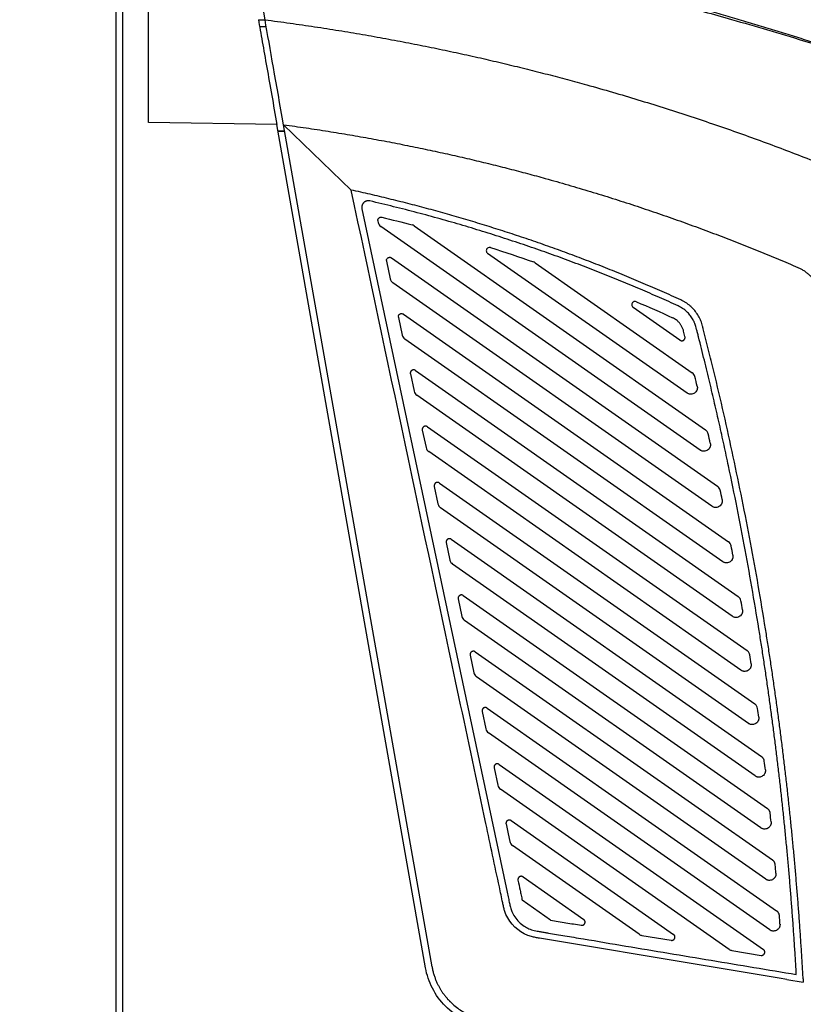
# Model space of a CAD drawing. Header units: millimetres. Extents: x -945 to 1227, y -951 to 1232.
# Tile 82 of 171: x -219 to -100, y 249 to 399. Entities that reach past the tile are written whole.
import ezdxf

# ---------------------------------------------------------------- set-up
doc = ezdxf.new("R2010")
doc.units = ezdxf.units.MM
doc.styles.add('SLDTEXTSTYLE0', font='TXT', dxfattribs={"width": 0.75})
doc.dimstyles.new('SLDDIMSTYLE1', dxfattribs={"dimtxt": 3.5, "dimasz": 3.302, "dimexe": 0, "dimexo": 0.0625, "dimgap": 0.875, "dimtad": 1, "dimdec": 0, "dimrnd": 1e-09, "dimzin": 12, "dimdsep": 46, "dimtxsty": 'SLDTEXTSTYLE0', "dimsah": 1, "dimcen": 0.09, "dimadec": 0, "dimazin": 3, "dimtfac": 1, "dimtdec": 0, "dimtofl": 0, "dimtmove": 0, "dimatfit": 3, "dimfxl": 1, "dimfrac": 2, "dimtolj": 1, "dimtzin": 12, "dimarcsym": 0})

# ---------------------------------------------------------------- blocks, each defined once
blk = doc.blocks.new('_D_1')
at = {"color": 8, "linetype": 'Continuous', "lineweight": 0}
for p, q in [((-347.75, 448.79), (-347.75, 494.79)), ((-28.71, 150.06), (-28.71, 494.79)), ((-347.75, 493.79), (-28.71, 493.79))]:
    blk.add_line(p, q, dxfattribs=at)
at = {"color": 8, "linetype": 'Continuous', "lineweight": 18}
for points in [[(-347.75, 493.79), (-344.45, 493.28), (-344.45, 494.3)], [(-28.71, 493.79), (-32.01, 494.3), (-32.01, 493.28)]]:
    blk.add_solid(points, dxfattribs=at)
at = {"color": 8, "linetype": 'Continuous', "lineweight": 18, "insert": (-179.78, 498.3), "char_height": 3.5, "attachment_point": 1, "style": 'SLDTEXTSTYLE0'}
blk.add_mtext('319', dxfattribs=at)

msp = doc.modelspace()

# ---------------------------------------------------------------- linework, layer by layer
at = {"color": 7, "linetype": 'Continuous', "lineweight": 25}
for p, q in [((-204.747, 415.789), (-204.747, -133.211)), ((-203.747, 414.272), (-203.747, -134.193)), ((-199.747, 383.789), (-199.747, 414.202)), ((-182.772, 398.479), (-181.756, 398.479)), ((-180.121, 383.447), (-199.747, 383.789)), ((-157.382, 254.489), (-180.121, 383.447)), ((-156.398, 254.663), (-179.103, 383.429)), ((-168.747, 373.44), (-179.103, 383.429)), ((-179.945, 382.447), (-178.929, 382.447)), ((-178.929, 382.447), (-179.945, 382.447)), ((-167.12, 370.596), (-144.898, 266.05)), ((-164.671, 368.694), (-164.627, 368.484)), ((-115.386, 333.678), (-164.222, 367.873)), ((-159.136, 367.974), (-114.559, 336.761)), ((-162.59, 363.068), (-112.715, 328.145)), ((-117.385, 342.402), (-147.885, 363.758)), ((-163.366, 362.554), (-162.797, 359.879)), ((-140.607, 362.324), (-116.59, 345.508)), ((-113.573, 325.083), (-162.393, 359.267)), ((-118.476, 350.49), (-125.627, 355.498)), ((-161.537, 353.949), (-160.968, 351.273)), ((-160.761, 354.463), (-111.049, 319.654)), ((-111.935, 316.612), (-160.564, 350.662)), ((-159.708, 345.344), (-159.139, 342.668)), ((-158.932, 345.857), (-109.552, 311.281)), ((-110.465, 308.258), (-158.735, 342.057)), ((-157.879, 336.738), (-157.31, 334.062)), ((-157.103, 337.252), (-108.214, 303.019)), ((-109.153, 300.015), (-156.905, 333.451)), ((-155.274, 328.646), (-107.029, 294.865)), ((-156.05, 328.133), (-155.481, 325.457)), ((-107.993, 291.878), (-155.076, 324.846)), ((-154.22, 319.527), (-153.652, 316.851)), ((-153.445, 320.041), (-105.99, 286.813)), ((-106.978, 283.842), (-153.247, 316.24)), ((-152.391, 310.922), (-151.822, 308.246)), ((-151.615, 311.435), (-105.091, 278.859)), ((-106.101, 275.904), (-151.418, 307.635)), ((-149.786, 302.83), (-104.326, 270.998)), ((-150.562, 302.316), (-149.993, 299.641)), ((-105.358, 268.059), (-149.589, 299.029)), ((-148.733, 293.711), (-148.164, 291.035)), ((-147.957, 294.225), (-103.689, 263.228)), ((-104.743, 260.303), (-147.76, 290.424)), ((-146.904, 285.106), (-146.335, 282.43)), ((-146.128, 285.619), (-105.704, 257.314)), ((-110.953, 257.327), (-145.931, 281.819)), ((-144.299, 277.014), (-119.45, 259.615)), ((-124.699, 259.627), (-144.101, 273.213)), ((-142.47, 268.409), (-133.196, 261.915)), ((-138.259, 261.798), (-142.596, 264.834)), ((-124.29, 259.46), (-119.82, 258.712)), ((-110.544, 257.16), (-106.074, 256.412)), ((-102.103, 252.705), (-99.606, 252.287))]:
    msp.add_line(p, q, dxfattribs=at)
at = {"color": 7, "linetype": 'Continuous', "lineweight": 25, "flags": 128}
for points in [[(-182.951, 399.496), (-182.381, 399.486), (-181.933, 399.479)], [(-145.075, 276.5), (-144.756, 275.002), (-144.506, 273.824)]]:
    msp.add_lwpolyline(points, dxfattribs=at)
at = {"color": 7, "linetype": 'Continuous', "lineweight": 25}
for points in [[(-181.933, 399.479), (-183.029, 405.695), (-184.016, 411.294), (-184.747, 415.44)], [(-179.103, 383.429), (-180.191, 389.6), (-181.182, 395.223), (-181.933, 399.479)], [(-167.142, 370.804), (-167.142, 370.734), (-167.135, 370.664), (-167.12, 370.596)], [(-164.065, 369.284), (-162.525, 368.912), (-160.989, 368.524), (-159.456, 368.122)], [(-164.682, 368.798), (-164.682, 368.763), (-164.678, 368.728), (-164.671, 368.694)], [(-164.627, 368.484), (-164.575, 368.239), (-164.427, 368.016), (-164.222, 367.873)], [(-159.136, 367.974), (-159.233, 368.042), (-159.342, 368.092), (-159.456, 368.122)], [(-147.447, 364.645), (-145.238, 363.944), (-143.04, 363.212), (-140.851, 362.449)], [(-163.377, 362.658), (-163.377, 362.623), (-163.373, 362.589), (-163.366, 362.554)], [(-140.607, 362.324), (-140.682, 362.377), (-140.765, 362.419), (-140.851, 362.449)], [(-162.797, 359.879), (-162.745, 359.634), (-162.598, 359.411), (-162.393, 359.267)], [(-125.144, 356.367), (-123.285, 355.573), (-121.436, 354.757), (-119.597, 353.918)], [(-161.548, 354.053), (-161.548, 354.018), (-161.544, 353.983), (-161.537, 353.949)], [(-160.968, 351.273), (-160.916, 351.028), (-160.769, 350.805), (-160.564, 350.662)], [(-117.689, 350.9), (-117.689, 350.942), (-117.695, 350.984), (-117.705, 351.024)], [(-159.719, 345.448), (-159.719, 345.413), (-159.715, 345.378), (-159.708, 345.344)], [(-116.192, 344.923), (-116.248, 345.157), (-116.393, 345.369), (-116.59, 345.508)], [(-115.839, 343.453), (-115.956, 343.943), (-116.073, 344.433), (-116.192, 344.923)], [(-159.139, 342.668), (-159.087, 342.423), (-158.939, 342.2), (-158.735, 342.057)], [(-157.89, 336.842), (-157.89, 336.807), (-157.886, 336.772), (-157.879, 336.738)], [(-114.157, 336.159), (-114.21, 336.4), (-114.357, 336.619), (-114.559, 336.761)], [(-113.836, 334.712), (-113.942, 335.194), (-114.049, 335.677), (-114.157, 336.159)], [(-157.31, 334.062), (-157.258, 333.818), (-157.11, 333.595), (-156.905, 333.451)], [(-156.06, 328.237), (-156.06, 328.202), (-156.057, 328.167), (-156.05, 328.133)], [(-112.309, 327.527), (-112.36, 327.774), (-112.509, 328), (-112.715, 328.145)], [(-112.019, 326.1), (-112.115, 326.576), (-112.212, 327.052), (-112.309, 327.527)], [(-155.481, 325.457), (-155.429, 325.212), (-155.281, 324.989), (-155.076, 324.846)], [(-154.231, 319.631), (-154.231, 319.596), (-154.228, 319.561), (-154.22, 319.527)], [(-110.64, 319.019), (-110.688, 319.273), (-110.838, 319.506), (-111.049, 319.654)], [(-110.378, 317.613), (-110.465, 318.082), (-110.552, 318.55), (-110.64, 319.019)], [(-153.652, 316.851), (-153.6, 316.607), (-153.452, 316.384), (-153.247, 316.24)], [(-152.402, 311.026), (-152.402, 310.991), (-152.399, 310.956), (-152.391, 310.922)], [(-108.905, 309.242), (-108.983, 309.705), (-109.061, 310.167), (-109.139, 310.629)], [(-151.822, 308.246), (-151.77, 308.001), (-151.623, 307.778), (-151.418, 307.635)], [(-150.573, 302.42), (-150.573, 302.385), (-150.569, 302.351), (-150.562, 302.316)], [(-107.591, 300.983), (-107.66, 301.439), (-107.729, 301.896), (-107.799, 302.352)], [(-149.993, 299.641), (-149.941, 299.396), (-149.794, 299.173), (-149.589, 299.029)], [(-148.744, 293.815), (-148.744, 293.78), (-148.74, 293.745), (-148.733, 293.711)], [(-106.429, 292.83), (-106.489, 293.281), (-106.55, 293.731), (-106.612, 294.182)], [(-148.164, 291.035), (-148.112, 290.79), (-147.965, 290.567), (-147.76, 290.424)], [(-105.411, 284.779), (-105.464, 285.224), (-105.517, 285.669), (-105.571, 286.114)], [(-146.915, 285.21), (-146.915, 285.175), (-146.911, 285.14), (-146.904, 285.106)], [(-146.335, 282.43), (-146.283, 282.185), (-146.135, 281.962), (-145.931, 281.819)], [(-104.533, 276.825), (-104.578, 277.265), (-104.624, 277.704), (-104.67, 278.144)], [(-145.086, 276.604), (-145.086, 276.569), (-145.082, 276.534), (-145.075, 276.5)], [(-144.506, 273.824), (-144.454, 273.58), (-144.306, 273.357), (-144.101, 273.213)], [(-103.788, 268.964), (-103.826, 269.399), (-103.864, 269.834), (-103.903, 270.268)], [(-143.257, 267.999), (-143.257, 267.964), (-143.253, 267.929), (-143.246, 267.895)], [(-103.172, 261.194), (-103.202, 261.624), (-103.234, 262.053), (-103.266, 262.483)], [(-124.699, 259.627), (-124.577, 259.542), (-124.436, 259.484), (-124.29, 259.46)], [(-110.953, 257.327), (-110.831, 257.242), (-110.69, 257.184), (-110.544, 257.16)], [(-99.634, 252.799), (-99.625, 252.629), (-99.616, 252.458), (-99.606, 252.287)]]:
    msp.add_open_spline(points, degree=3, dxfattribs=at)
for points, knots in [([(-150.747, 409.418), (-149.973, 409.256), (-148.426, 408.932), (-146.108, 408.433), (-143.792, 407.926), (-141.478, 407.409), (-139.166, 406.883), (-136.856, 406.347), (-134.549, 405.801), (-132.244, 405.246), (-129.941, 404.682), (-127.41, 404.05), (-123.746, 403.118), (-118.055, 401.622), (-109.684, 399.308), (-101.277, 396.824), (-93.884, 394.516), (-88.536, 392.787), (-83.688, 391.169), (-79.335, 389.675), (-75.473, 388.319), (-73.065, 387.45), (-71.941, 387.045)], [0, 0, 0, 0, 0.0289227, 0.0578447, 0.0867659, 0.1156864, 0.1446064, 0.1735259, 0.2024451, 0.231364, 0.2602828, 0.2892014, 0.3268206, 0.3985899, 0.5045127, 0.6446001, 0.7193454, 0.7878876, 0.8502257, 0.9063582, 0.9562836, 1, 1, 1, 1]), ([(-71.941, 387.045), (-72.768, 387.348), (-74.426, 387.955), (-76.926, 388.855), (-79.445, 389.751), (-81.983, 390.642), (-84.54, 391.527), (-87.116, 392.407), (-89.71, 393.28), (-92.323, 394.147), (-94.954, 395.007), (-97.604, 395.86), (-100.272, 396.706), (-102.957, 397.543), (-105.661, 398.373), (-108.382, 399.194), (-111.121, 400.006), (-113.877, 400.809), (-116.651, 401.602), (-119.441, 402.387), (-121.309, 402.899), (-122.245, 403.156)], [0, 0, 0, 0, 0.0499763, 0.1002662, 0.1508663, 0.2017736, 0.2529848, 0.3044967, 0.3563059, 0.4084092, 0.4608032, 0.5134847, 0.5664503, 0.6196967, 0.6732205, 0.7270183, 0.7810868, 0.8354226, 0.8900223, 0.9448826, 1, 1, 1, 1]), ([(-182.951, 399.496), (-182.769, 398.463), (-182.569, 397.327), (-182.138, 394.882), (-181.907, 393.574), (-181.423, 390.831), (-181.17, 389.396), (-180.652, 386.458), (-180.387, 384.955), (-180.121, 383.447)], [0, 0, 0, 0, 0.25, 0.25, 0.5, 0.5, 0.75, 0.75, 1, 1, 1, 1]), ([(-181.933, 399.479), (-181.293, 399.395), (-180.018, 399.23), (-178.115, 398.969), (-176.228, 398.7), (-174.357, 398.423), (-172.501, 398.138), (-170.662, 397.846), (-168.838, 397.546), (-167.03, 397.239), (-165.238, 396.926), (-163.462, 396.605), (-161.702, 396.278), (-159.957, 395.945), (-158.229, 395.605), (-156.517, 395.26), (-154.82, 394.91), (-153.139, 394.554), (-151.475, 394.192), (-149.826, 393.826), (-148.193, 393.455), (-146.576, 393.08), (-144.975, 392.701), (-143.389, 392.317), (-141.82, 391.929), (-140.266, 391.538), (-138.729, 391.143), (-137.207, 390.745), (-135.701, 390.344), (-134.21, 389.94), (-131.905, 389.305), (-128.798, 388.421), (-124.904, 387.264), (-121.062, 386.074), (-117.27, 384.852), (-113.53, 383.6), (-109.84, 382.319), (-106.202, 381.009), (-102.615, 379.674), (-99.078, 378.313), (-95.593, 376.929), (-92.159, 375.522), (-88.775, 374.097), (-86.544, 373.122), (-85.434, 372.637)], [0, 0, 0, 0, 0.01925552, 0.03836691, 0.05733415, 0.07615725, 0.09483622, 0.11337104, 0.13176172, 0.15000827, 0.16811067, 0.18606893, 0.20388305, 0.22155304, 0.23907888, 0.25646058, 0.27369815, 0.29079157, 0.30774085, 0.324546, 0.341207, 0.35772387, 0.37409659, 0.39032518, 0.40640962, 0.42234993, 0.4381461, 0.45379812, 0.46930601, 0.48466976, 0.49988937, 0.54068566, 0.58109424, 0.6211151, 0.66074826, 0.69999371, 0.73885146, 0.7773215, 0.81540383, 0.85309846, 0.8904054, 0.92732463, 0.96385616, 1, 1, 1, 1]), ([(-179.103, 383.429), (-178.528, 383.351), (-177.382, 383.194), (-175.673, 382.948), (-173.977, 382.695), (-172.297, 382.434), (-170.632, 382.165), (-168.981, 381.89), (-167.345, 381.607), (-165.723, 381.318), (-164.117, 381.023), (-162.525, 380.721), (-160.948, 380.413), (-159.386, 380.1), (-157.839, 379.781), (-156.306, 379.456), (-154.788, 379.127), (-153.285, 378.793), (-151.797, 378.453), (-150.324, 378.11), (-148.866, 377.762), (-147.422, 377.41), (-145.993, 377.054), (-144.579, 376.695), (-143.179, 376.332), (-141.794, 375.966), (-140.424, 375.596), (-138.354, 375.028), (-135.595, 374.245), (-132.162, 373.227), (-128.776, 372.178), (-125.439, 371.102), (-122.148, 369.998), (-118.906, 368.869), (-115.71, 367.715), (-112.563, 366.538), (-109.463, 365.34), (-106.411, 364.12), (-103.405, 362.884), (-101.424, 362.037), (-100.439, 361.616)], [0, 0, 0, 0, 0.0212598, 0.0423557, 0.0632879, 0.0840563, 0.104661, 0.1251018, 0.1453789, 0.1654922, 0.1854417, 0.2052274, 0.2248493, 0.2443075, 0.2636019, 0.2827325, 0.3016993, 0.3205024, 0.3391416, 0.3576171, 0.3759288, 0.3940767, 0.4120608, 0.4298812, 0.4475378, 0.4650306, 0.4823596, 0.4995248, 0.5437003, 0.5874269, 0.6307045, 0.6735331, 0.7159128, 0.7578435, 0.7993253, 0.8403582, 0.880942, 0.921077, 0.960763, 1, 1, 1, 1]), ([(-102.103, 252.705), (-108.615, 253.795), (-118.384, 255.43), (-129.78, 257.337), (-135.478, 258.29), (-138.327, 258.767), (-139.752, 259.006), (-140.363, 259.108), (-140.77, 259.176), (-140.97, 259.22), (-142.734, 259.704), (-144.373, 261.012), (-145.175, 262.864), (-145.358, 263.446), (-145.409, 263.645), (-145.495, 264.048), (-145.71, 265.057), (-146.61, 269.296), (-148.841, 279.791), (-156.392, 315.313), (-163.256, 347.606), (-168.747, 373.44)], [0, 0, 0, 0, 0.125, 0.1875, 0.21875, 0.234375, 0.2421875, 0.2460937, 0.2460937, 0.25, 0.25, 0.28125, 0.2890625, 0.2890625, 0.2929687, 0.2929687, 0.296875, 0.3125, 0.375, 0.5, 1, 1, 1, 1]), ([(-118.352, 356.647), (-118.827, 356.863), (-119.778, 357.295), (-121.209, 357.931), (-122.643, 358.559), (-124.081, 359.177), (-125.523, 359.787), (-126.968, 360.387), (-128.417, 360.978), (-129.869, 361.56), (-131.325, 362.133), (-132.785, 362.697), (-134.248, 363.251), (-135.715, 363.797), (-137.185, 364.333), (-138.659, 364.861), (-140.136, 365.379), (-141.617, 365.888), (-143.541, 366.536), (-145.912, 367.31), (-148.734, 368.195), (-151.565, 369.047), (-154.406, 369.864), (-157.255, 370.648), (-160.114, 371.398), (-162.982, 372.114), (-165.859, 372.799), (-167.784, 373.226), (-168.747, 373.44)], [0, 0, 0, 0, 0.0294351, 0.0588615, 0.0882804, 0.1176928, 0.1471001, 0.1765033, 0.2059036, 0.2353021, 0.2647001, 0.2940985, 0.3234987, 0.3529017, 0.3823088, 0.411721, 0.4411395, 0.4705655, 0.5000001, 0.5555933, 0.611159, 0.6667049, 0.7222388, 0.7777684, 0.8333016, 0.888846, 0.9444096, 1, 1, 1, 1]), ([(-165.916, 371.778), (-165.95, 371.785), (-166.017, 371.798), (-166.118, 371.805), (-166.217, 371.803), (-166.312, 371.791), (-166.404, 371.77), (-166.491, 371.742), (-166.572, 371.708), (-166.648, 371.667), (-166.719, 371.622), (-166.783, 371.572), (-166.842, 371.52), (-166.894, 371.464), (-166.941, 371.407), (-166.981, 371.349), (-167.017, 371.29), (-167.047, 371.231), (-167.072, 371.172), (-167.093, 371.115), (-167.11, 371.058), (-167.122, 371.003), (-167.132, 370.95), (-167.138, 370.899), (-167.141, 370.851), (-167.142, 370.819), (-167.142, 370.804)], [0, 0, 0, 0, 0.0575987, 0.1138124, 0.1686413, 0.2220851, 0.2741438, 0.3248173, 0.3741056, 0.4220085, 0.468526, 0.513658, 0.5574045, 0.5997654, 0.6407406, 0.6803301, 0.7185338, 0.7553517, 0.7907837, 0.8248298, 0.85749, 0.8887641, 0.9186522, 0.9471542, 0.9742702, 1, 1, 1, 1]), ([(-118.767, 355.737), (-119.24, 355.952), (-120.188, 356.383), (-121.622, 357.02), (-123.07, 357.654), (-124.532, 358.282), (-126.01, 358.906), (-127.502, 359.525), (-129.009, 360.139), (-130.53, 360.746), (-132.067, 361.349), (-133.618, 361.945), (-135.185, 362.534), (-136.766, 363.117), (-138.362, 363.694), (-139.973, 364.263), (-141.599, 364.825), (-143.239, 365.38), (-144.895, 365.926), (-146.566, 366.465), (-148.251, 366.995), (-149.951, 367.517), (-151.666, 368.03), (-153.396, 368.534), (-155.141, 369.028), (-156.901, 369.513), (-158.675, 369.987), (-160.464, 370.452), (-162.268, 370.906), (-164.086, 371.35), (-165.305, 371.635), (-165.916, 371.778)], [0, 0, 0, 0, 0.0312127, 0.0626589, 0.0943388, 0.1262522, 0.1583991, 0.1907797, 0.2233938, 0.2562416, 0.2893229, 0.3226377, 0.3561862, 0.3899682, 0.4239838, 0.458233, 0.4927157, 0.5274321, 0.562382, 0.5975655, 0.6329826, 0.6686332, 0.7045174, 0.7406352, 0.7769866, 0.8135716, 0.8503901, 0.8874422, 0.9247279, 0.9622472, 1, 1, 1, 1]), ([(-164.682, 368.798), (-164.681, 368.822), (-164.679, 368.869), (-164.664, 368.939), (-164.633, 369.021), (-164.579, 369.11), (-164.494, 369.195), (-164.392, 369.258), (-164.282, 369.292), (-164.17, 369.303), (-164.1, 369.29), (-164.065, 369.284)], [0, 0, 0, 0, 0.0792344, 0.157618, 0.2367876, 0.3684959, 0.5001164, 0.6317599, 0.7634517, 0.8816949, 1, 1, 1, 1]), ([(-147.447, 364.645), (-147.596, 364.692), (-147.767, 364.664), (-148.02, 364.479), (-148.098, 364.324), (-148.098, 364.168)], [0, 0, 0, 0, 0.5, 0.5, 1, 1, 1, 1]), ([(-163.377, 362.658), (-163.376, 362.679), (-163.375, 362.721), (-163.363, 362.782), (-163.343, 362.842), (-163.305, 362.924), (-163.233, 363.021), (-163.112, 363.108), (-162.971, 363.158), (-162.83, 363.162), (-162.698, 363.133), (-162.626, 363.09), (-162.59, 363.068)], [0, 0, 0, 0, 0.0577052, 0.1147229, 0.1719705, 0.2303543, 0.3641747, 0.5001738, 0.6337403, 0.7700072, 0.8842988, 1, 1, 1, 1]), ([(-148.098, 364.168), (-148.098, 364.088), (-148.079, 364.008), (-148.005, 363.866), (-147.951, 363.804), (-147.885, 363.758)], [0, 0, 0, 0, 0.5, 0.5, 1, 1, 1, 1]), ([(-100.439, 361.616), (-100.361, 361.582), (-100.206, 361.512), (-99.98, 361.397), (-99.761, 361.273), (-99.549, 361.142), (-99.345, 361.004), (-99.149, 360.859), (-98.961, 360.708), (-98.781, 360.551), (-98.609, 360.389), (-98.446, 360.222), (-98.29, 360.05), (-98.143, 359.875), (-98.005, 359.696), (-97.874, 359.514), (-97.752, 359.33), (-97.638, 359.143), (-97.532, 358.955), (-97.434, 358.765), (-97.343, 358.574), (-97.261, 358.382), (-97.186, 358.19), (-97.119, 357.997), (-97.058, 357.805), (-97.023, 357.677), (-97.006, 357.613)], [0, 0, 0, 0, 0.0469574, 0.0934543, 0.1394906, 0.1850664, 0.2301818, 0.2748369, 0.3190318, 0.3627664, 0.4060409, 0.4488553, 0.4912098, 0.5331044, 0.5745391, 0.6155141, 0.6560295, 0.6960853, 0.7356817, 0.7748187, 0.8134964, 0.851715, 0.8894745, 0.9267751, 0.9636169, 1, 1, 1, 1]), ([(-125.144, 356.367), (-125.22, 356.399), (-125.303, 356.413), (-125.467, 356.398), (-125.547, 356.37), (-125.685, 356.279), (-125.742, 356.217), (-125.82, 356.072), (-125.84, 355.99), (-125.84, 355.907)], [0, 0, 0, 0, 0.25, 0.25, 0.5, 0.5, 0.75, 0.75, 1, 1, 1, 1]), ([(-125.84, 355.907), (-125.84, 355.827), (-125.821, 355.747), (-125.747, 355.605), (-125.693, 355.544), (-125.627, 355.498)], [0, 0, 0, 0, 0.5, 0.5, 1, 1, 1, 1]), ([(-100.674, 253.48), (-100.717, 254.237), (-100.805, 255.75), (-100.948, 258.02), (-101.101, 260.29), (-101.264, 262.559), (-101.437, 264.827), (-101.62, 267.095), (-101.814, 269.361), (-102.017, 271.627), (-102.23, 273.892), (-102.453, 276.156), (-102.686, 278.419), (-102.929, 280.681), (-103.183, 282.943), (-103.446, 285.204), (-103.719, 287.464), (-104.003, 289.723), (-104.296, 291.982), (-104.6, 294.24), (-104.913, 296.497), (-105.237, 298.753), (-105.571, 301.008), (-105.914, 303.262), (-106.826, 309.071), (-108.438, 318.421), (-110.35, 328.051), (-111.727, 334.449), (-112.435, 337.638), (-113.162, 340.82), (-113.793, 343.503), (-114.321, 345.702), (-114.743, 347.433), (-115.183, 349.203), (-115.531, 350.598), (-115.783, 351.58), (-115.916, 352.104), (-116.023, 352.534), (-116.129, 352.867), (-116.229, 353.121), (-116.315, 353.314), (-116.418, 353.522), (-116.553, 353.765), (-116.741, 354.055), (-116.953, 354.337), (-117.191, 354.611), (-117.454, 354.872), (-117.745, 355.119), (-118.061, 355.349), (-118.402, 355.56), (-118.644, 355.678), (-118.767, 355.737)], [0, 0, 0, 0, 0.0217108, 0.0434248, 0.065141, 0.0868586, 0.1085767, 0.1302945, 0.1520113, 0.173728, 0.1954451, 0.2171636, 0.2388842, 0.2606075, 0.2823343, 0.3040649, 0.3257998, 0.3475393, 0.3692838, 0.3910337, 0.4127886, 0.4345477, 0.45631, 0.4780746, 0.4998407, 0.6247454, 0.7497838, 0.7809922, 0.8121791, 0.8433439, 0.8744873, 0.8911056, 0.9081193, 0.9255312, 0.9433264, 0.9492989, 0.9545613, 0.9588094, 0.9619931, 0.9645818, 0.9665991, 0.9680406, 0.9712525, 0.9745474, 0.9779172, 0.981367, 0.9849051, 0.988541, 0.992276, 0.9960998, 1, 1, 1, 1]), ([(-99.634, 252.799), (-99.677, 253.567), (-99.764, 255.103), (-99.906, 257.406), (-100.058, 259.708), (-100.221, 262.009), (-100.394, 264.309), (-100.577, 266.607), (-100.77, 268.905), (-100.973, 271.201), (-101.187, 273.496), (-101.411, 275.791), (-101.645, 278.084), (-101.89, 280.376), (-102.144, 282.667), (-102.409, 284.956), (-102.685, 287.245), (-102.97, 289.533), (-103.266, 291.819), (-103.572, 294.105), (-103.888, 296.389), (-104.215, 298.672), (-104.551, 300.955), (-104.898, 303.236), (-105.827, 309.166), (-107.474, 318.724), (-109.655, 329.671), (-111.569, 338.393), (-112.836, 343.829), (-113.892, 348.168), (-114.469, 350.469), (-114.811, 351.821), (-114.89, 352.125), (-114.94, 352.328), (-114.975, 352.464), (-115.035, 352.7), (-115.165, 353.167), (-115.424, 353.81), (-115.837, 354.53), (-116.344, 355.188), (-116.84, 355.673), (-117.273, 356.018), (-117.617, 356.253), (-117.976, 356.466), (-118.226, 356.587), (-118.352, 356.647)], [0, 0, 0, 0, 0.0216558, 0.043307, 0.0649541, 0.0865975, 0.1082376, 0.1298749, 0.1515098, 0.1731427, 0.1947741, 0.2164044, 0.238034, 0.2596634, 0.2812929, 0.3029232, 0.3245544, 0.3461872, 0.3678219, 0.3894589, 0.4110987, 0.4327418, 0.4543885, 0.4760393, 0.4976946, 0.6233675, 0.7490398, 0.8118855, 0.874737, 0.9061623, 0.9375877, 0.9415159, 0.945444, 0.9464264, 0.9474087, 0.9493734, 0.9532841, 0.9610511, 0.9688187, 0.9765867, 0.9843535, 0.9882734, 0.9921751, 0.9960776, 1, 1, 1, 1]), ([(-161.548, 354.053), (-161.547, 354.074), (-161.546, 354.116), (-161.534, 354.177), (-161.514, 354.237), (-161.476, 354.319), (-161.404, 354.416), (-161.283, 354.502), (-161.142, 354.552), (-161.001, 354.556), (-160.869, 354.528), (-160.797, 354.484), (-160.761, 354.463)], [0, 0, 0, 0, 0.0577052, 0.1147229, 0.1719705, 0.2303543, 0.3641747, 0.5001738, 0.6337403, 0.7700072, 0.8842988, 1, 1, 1, 1]), ([(-117.705, 351.024), (-117.743, 351.172), (-117.815, 351.455), (-117.907, 351.825), (-117.985, 352.116), (-118.069, 352.337), (-118.16, 352.538), (-118.26, 352.72), (-118.369, 352.889), (-118.489, 353.053), (-118.637, 353.228), (-118.819, 353.409), (-119.039, 353.591), (-119.299, 353.769), (-119.495, 353.867), (-119.597, 353.918)], [0, 0, 0, 0, 0.1269435, 0.24197678, 0.31736352, 0.37642802, 0.43794642, 0.5002442, 0.54905213, 0.60514471, 0.66843856, 0.73915622, 0.81798693, 0.90518457, 1, 1, 1, 1]), ([(-118.476, 350.49), (-118.455, 350.477), (-118.415, 350.451), (-118.348, 350.424), (-118.281, 350.407), (-118.214, 350.399), (-118.149, 350.4), (-118.087, 350.409), (-118.028, 350.425), (-117.974, 350.448), (-117.925, 350.475), (-117.88, 350.506), (-117.841, 350.54), (-117.807, 350.576), (-117.778, 350.614), (-117.754, 350.653), (-117.734, 350.691), (-117.719, 350.73), (-117.707, 350.767), (-117.698, 350.803), (-117.693, 350.837), (-117.69, 350.869), (-117.689, 350.89), (-117.689, 350.9)], [0, 0, 0, 0, 0.0674445, 0.1329081, 0.1963905, 0.2578914, 0.3174105, 0.3749475, 0.4305022, 0.4840744, 0.5356637, 0.5852699, 0.6328929, 0.6785324, 0.7221881, 0.76386, 0.8035478, 0.8412513, 0.8769704, 0.910705, 0.9424548, 0.9722199, 1, 1, 1, 1]), ([(-158.932, 345.857), (-158.953, 345.87), (-158.993, 345.896), (-159.059, 345.923), (-159.126, 345.94), (-159.192, 345.948), (-159.257, 345.947), (-159.319, 345.939), (-159.377, 345.923), (-159.431, 345.901), (-159.481, 345.875), (-159.525, 345.844), (-159.565, 345.81), (-159.599, 345.773), (-159.628, 345.736), (-159.653, 345.697), (-159.673, 345.658), (-159.689, 345.62), (-159.701, 345.583), (-159.709, 345.547), (-159.715, 345.512), (-159.718, 345.479), (-159.719, 345.458), (-159.719, 345.448)], [0, 0, 0, 0, 0.066938, 0.1319457, 0.1950227, 0.2561689, 0.3153838, 0.3726673, 0.4280191, 0.481439, 0.5329267, 0.5824821, 0.6301048, 0.6757948, 0.7195517, 0.7613755, 0.8012659, 0.8392229, 0.8752461, 0.9093356, 0.9414911, 0.9717126, 1, 1, 1, 1]), ([(-115.839, 343.453), (-115.831, 343.414), (-115.815, 343.338), (-115.812, 343.26), (-115.811, 343.221)], [0, 0, 0, 0, 0.5063223, 1, 1, 1, 1]), ([(-115.811, 343.221), (-115.812, 343.187), (-115.814, 343.118), (-115.83, 343.016), (-115.856, 342.917), (-115.894, 342.82), (-115.97, 342.668), (-116.117, 342.478), (-116.366, 342.31), (-116.648, 342.219), (-116.897, 342.217), (-117.097, 342.258), (-117.249, 342.315), (-117.339, 342.373), (-117.385, 342.402)], [0, 0, 0, 0, 0.0475346, 0.0945323, 0.1415308, 0.1890675, 0.2376621, 0.3756058, 0.5138614, 0.6453284, 0.7778847, 0.851881, 0.9252521, 1, 1, 1, 1]), ([(-157.103, 337.252), (-157.123, 337.265), (-157.164, 337.291), (-157.23, 337.317), (-157.297, 337.335), (-157.363, 337.343), (-157.428, 337.342), (-157.49, 337.333), (-157.548, 337.318), (-157.602, 337.296), (-157.652, 337.269), (-157.696, 337.238), (-157.736, 337.204), (-157.77, 337.168), (-157.799, 337.13), (-157.824, 337.092), (-157.844, 337.053), (-157.859, 337.015), (-157.872, 336.977), (-157.88, 336.941), (-157.886, 336.906), (-157.889, 336.874), (-157.889, 336.852), (-157.89, 336.842)], [0, 0, 0, 0, 0.06693803, 0.13194571, 0.19502275, 0.25616888, 0.31538382, 0.37266733, 0.42801915, 0.48143903, 0.53292676, 0.5824821, 0.63010484, 0.67579479, 0.71955174, 0.76137552, 0.80126595, 0.83922287, 0.87524614, 0.9093356, 0.94149114, 0.97171264, 1, 1, 1, 1]), ([(-113.812, 334.497), (-113.813, 334.462), (-113.815, 334.394), (-113.831, 334.293), (-113.857, 334.193), (-113.894, 334.096), (-113.97, 333.945), (-114.116, 333.755), (-114.365, 333.587), (-114.647, 333.495), (-114.896, 333.492), (-115.097, 333.533), (-115.249, 333.59), (-115.34, 333.648), (-115.386, 333.678)], [0, 0, 0, 0, 0.0473478, 0.0941797, 0.1410288, 0.1884273, 0.2368893, 0.3745328, 0.5125727, 0.6443804, 0.7772035, 0.8514786, 0.9250717, 1, 1, 1, 1]), ([(-113.836, 334.712), (-113.829, 334.676), (-113.815, 334.605), (-113.813, 334.532), (-113.812, 334.497)], [0, 0, 0, 0, 0.5063063, 1, 1, 1, 1]), ([(-155.274, 328.646), (-155.294, 328.659), (-155.335, 328.685), (-155.401, 328.712), (-155.467, 328.73), (-155.534, 328.737), (-155.599, 328.737), (-155.661, 328.728), (-155.719, 328.712), (-155.773, 328.69), (-155.823, 328.664), (-155.867, 328.633), (-155.906, 328.599), (-155.941, 328.563), (-155.97, 328.525), (-155.994, 328.486), (-156.014, 328.448), (-156.03, 328.409), (-156.042, 328.372), (-156.051, 328.336), (-156.057, 328.301), (-156.06, 328.268), (-156.06, 328.247), (-156.06, 328.237)], [0, 0, 0, 0, 0.066938, 0.1319457, 0.1950227, 0.2561689, 0.3153838, 0.3726673, 0.4280191, 0.481439, 0.5329267, 0.5824821, 0.6301048, 0.6757948, 0.7195517, 0.7613755, 0.8012659, 0.8392229, 0.8752461, 0.9093356, 0.9414911, 0.9717126, 1, 1, 1, 1]), ([(-111.999, 325.902), (-112, 325.868), (-112.001, 325.8), (-112.017, 325.699), (-112.043, 325.6), (-112.08, 325.503), (-112.156, 325.352), (-112.301, 325.162), (-112.55, 324.994), (-112.831, 324.901), (-113.082, 324.897), (-113.282, 324.938), (-113.435, 324.996), (-113.527, 325.054), (-113.573, 325.083)], [0, 0, 0, 0, 0.0471807, 0.0938619, 0.1405716, 0.1878372, 0.2361676, 0.3735247, 0.5113481, 0.6434519, 0.7765436, 0.8510659, 0.9248734, 1, 1, 1, 1]), ([(-112.019, 326.1), (-112.013, 326.067), (-112.001, 326.002), (-112, 325.935), (-111.999, 325.902)], [0, 0, 0, 0, 0.50626418, 1, 1, 1, 1]), ([(-153.445, 320.041), (-153.465, 320.054), (-153.506, 320.08), (-153.572, 320.107), (-153.638, 320.124), (-153.705, 320.132), (-153.769, 320.131), (-153.831, 320.122), (-153.89, 320.107), (-153.944, 320.085), (-153.993, 320.058), (-154.038, 320.027), (-154.077, 319.993), (-154.112, 319.957), (-154.141, 319.919), (-154.165, 319.881), (-154.185, 319.842), (-154.201, 319.804), (-154.213, 319.766), (-154.222, 319.73), (-154.228, 319.696), (-154.231, 319.663), (-154.231, 319.642), (-154.231, 319.631)], [0, 0, 0, 0, 0.066938, 0.1319457, 0.1950227, 0.2561689, 0.3153838, 0.3726673, 0.4280191, 0.481439, 0.5329267, 0.5824821, 0.6301048, 0.6757948, 0.7195517, 0.7613755, 0.8012659, 0.8392229, 0.8752461, 0.9093356, 0.9414911, 0.9717126, 1, 1, 1, 1]), ([(-110.362, 317.431), (-110.362, 317.397), (-110.364, 317.329), (-110.38, 317.228), (-110.406, 317.13), (-110.442, 317.033), (-110.518, 316.882), (-110.663, 316.693), (-110.91, 316.524), (-111.192, 316.43), (-111.443, 316.426), (-111.644, 316.467), (-111.798, 316.524), (-111.889, 316.583), (-111.935, 316.612)], [0, 0, 0, 0, 0.0470323, 0.0935766, 0.1401564, 0.1872941, 0.235494, 0.3725762, 0.5101846, 0.642569, 0.7759064, 0.850668, 0.9246826, 1, 1, 1, 1]), ([(-110.378, 317.613), (-110.374, 317.582), (-110.364, 317.522), (-110.362, 317.461), (-110.362, 317.431)], [0, 0, 0, 0, 0.5061979, 1, 1, 1, 1]), ([(-151.615, 311.435), (-151.636, 311.449), (-151.676, 311.474), (-151.742, 311.501), (-151.809, 311.519), (-151.876, 311.527), (-151.94, 311.526), (-152.002, 311.517), (-152.061, 311.501), (-152.115, 311.48), (-152.164, 311.453), (-152.209, 311.422), (-152.248, 311.388), (-152.282, 311.352), (-152.312, 311.314), (-152.336, 311.275), (-152.356, 311.237), (-152.372, 311.198), (-152.384, 311.161), (-152.393, 311.125), (-152.398, 311.09), (-152.402, 311.057), (-152.402, 311.036), (-152.402, 311.026)], [0, 0, 0, 0, 0.066938, 0.1319457, 0.1950227, 0.2561689, 0.3153838, 0.3726673, 0.4280191, 0.481439, 0.5329267, 0.5824821, 0.6301048, 0.6757948, 0.7195517, 0.7613755, 0.8012659, 0.8392229, 0.8752461, 0.9093356, 0.9414911, 0.9717126, 1, 1, 1, 1]), ([(-109.139, 310.629), (-109.162, 310.759), (-109.21, 310.885), (-109.351, 311.108), (-109.444, 311.205), (-109.552, 311.281)], [0, 0, 0, 0, 0.5, 0.5, 1, 1, 1, 1]), ([(-108.891, 309.077), (-108.892, 309.043), (-108.894, 308.975), (-108.909, 308.875), (-108.935, 308.776), (-108.971, 308.68), (-109.046, 308.529), (-109.191, 308.34), (-109.438, 308.17), (-109.719, 308.076), (-109.971, 308.072), (-110.173, 308.112), (-110.327, 308.17), (-110.419, 308.228), (-110.465, 308.258)], [0, 0, 0, 0, 0.0469011, 0.0933216, 0.1397803, 0.186795, 0.2348653, 0.3716816, 0.5090784, 0.6417261, 0.7752909, 0.850283, 0.9244976, 1, 1, 1, 1]), ([(-108.905, 309.242), (-108.901, 309.214), (-108.893, 309.16), (-108.892, 309.104), (-108.891, 309.077)], [0, 0, 0, 0, 0.5061092, 1, 1, 1, 1]), ([(-149.786, 302.83), (-149.807, 302.843), (-149.847, 302.869), (-149.913, 302.896), (-149.98, 302.913), (-150.046, 302.921), (-150.111, 302.92), (-150.173, 302.912), (-150.232, 302.896), (-150.286, 302.874), (-150.335, 302.847), (-150.38, 302.817), (-150.419, 302.783), (-150.453, 302.746), (-150.483, 302.709), (-150.507, 302.67), (-150.527, 302.631), (-150.543, 302.593), (-150.555, 302.556), (-150.564, 302.519), (-150.569, 302.485), (-150.572, 302.452), (-150.573, 302.431), (-150.573, 302.42)], [0, 0, 0, 0, 0.066938, 0.1319457, 0.1950227, 0.2561689, 0.3153838, 0.3726673, 0.4280191, 0.481439, 0.5329267, 0.5824821, 0.6301048, 0.6757948, 0.7195517, 0.7613755, 0.8012659, 0.8392229, 0.8752461, 0.9093356, 0.9414911, 0.9717126, 1, 1, 1, 1]), ([(-107.799, 302.352), (-107.82, 302.485), (-107.867, 302.614), (-108.009, 302.843), (-108.104, 302.942), (-108.214, 303.019)], [0, 0, 0, 0, 0.5, 0.5, 1, 1, 1, 1]), ([(-107.58, 300.834), (-107.58, 300.8), (-107.582, 300.732), (-107.598, 300.632), (-107.623, 300.534), (-107.659, 300.438), (-107.734, 300.287), (-107.878, 300.098), (-108.125, 299.928), (-108.406, 299.833), (-108.658, 299.829), (-108.86, 299.869), (-109.015, 299.927), (-109.107, 299.985), (-109.153, 300.015)], [0, 0, 0, 0, 0.046791, 0.0931022, 0.139448, 0.1863414, 0.2342778, 0.3708455, 0.5080287, 0.6409245, 0.7746958, 0.8499087, 0.9243165, 1, 1, 1, 1]), ([(-107.591, 300.983), (-107.588, 300.958), (-107.581, 300.909), (-107.58, 300.859), (-107.58, 300.834)], [0, 0, 0, 0, 0.5059875, 1, 1, 1, 1]), ([(-147.957, 294.225), (-147.978, 294.238), (-148.018, 294.264), (-148.084, 294.29), (-148.151, 294.308), (-148.217, 294.316), (-148.282, 294.315), (-148.344, 294.306), (-148.402, 294.29), (-148.457, 294.269), (-148.506, 294.242), (-148.551, 294.211), (-148.59, 294.177), (-148.624, 294.141), (-148.653, 294.103), (-148.678, 294.065), (-148.698, 294.026), (-148.714, 293.988), (-148.726, 293.95), (-148.734, 293.914), (-148.74, 293.879), (-148.743, 293.847), (-148.744, 293.825), (-148.744, 293.815)], [0, 0, 0, 0, 0.066938, 0.1319457, 0.1950227, 0.2561689, 0.3153838, 0.3726673, 0.4280191, 0.481439, 0.5329267, 0.5824821, 0.6301048, 0.6757948, 0.7195517, 0.7613755, 0.8012659, 0.8392229, 0.8752461, 0.9093356, 0.9414911, 0.9717126, 1, 1, 1, 1]), ([(-106.612, 294.182), (-106.631, 294.318), (-106.678, 294.45), (-106.821, 294.684), (-106.917, 294.786), (-107.029, 294.865)], [0, 0, 0, 0, 0.5, 0.5, 1, 1, 1, 1]), ([(-106.42, 292.697), (-106.42, 292.663), (-106.422, 292.596), (-106.438, 292.496), (-106.463, 292.398), (-106.499, 292.302), (-106.573, 292.151), (-106.717, 291.962), (-106.963, 291.792), (-107.244, 291.696), (-107.497, 291.691), (-107.7, 291.732), (-107.854, 291.79), (-107.947, 291.848), (-107.993, 291.878)], [0, 0, 0, 0, 0.0466884, 0.0928978, 0.1391378, 0.1859168, 0.2337261, 0.3700505, 0.5070249, 0.6401526, 0.7741205, 0.8495408, 0.9241353, 1, 1, 1, 1]), ([(-106.429, 292.83), (-106.426, 292.808), (-106.421, 292.764), (-106.42, 292.719), (-106.42, 292.697)], [0, 0, 0, 0, 0.5058585, 1, 1, 1, 1]), ([(-105.571, 286.114), (-105.576, 286.146), (-105.586, 286.211), (-105.612, 286.307), (-105.649, 286.402), (-105.696, 286.494), (-105.754, 286.583), (-105.822, 286.667), (-105.901, 286.746), (-105.96, 286.79), (-105.99, 286.813)], [0, 0, 0, 0, 0.11571924, 0.23409018, 0.3551128, 0.47878708, 0.60511299, 0.73409048, 0.86571951, 1, 1, 1, 1]), ([(-146.128, 285.619), (-146.149, 285.632), (-146.189, 285.658), (-146.255, 285.685), (-146.322, 285.702), (-146.388, 285.71), (-146.453, 285.709), (-146.515, 285.701), (-146.573, 285.685), (-146.627, 285.663), (-146.677, 285.637), (-146.721, 285.606), (-146.761, 285.572), (-146.795, 285.535), (-146.824, 285.498), (-146.849, 285.459), (-146.869, 285.42), (-146.885, 285.382), (-146.897, 285.345), (-146.905, 285.309), (-146.911, 285.274), (-146.914, 285.241), (-146.915, 285.22), (-146.915, 285.21)], [0, 0, 0, 0, 0.066938, 0.1319457, 0.1950227, 0.2561689, 0.3153838, 0.3726673, 0.4280191, 0.481439, 0.5329267, 0.5824821, 0.6301048, 0.6757948, 0.7195517, 0.7613755, 0.8012659, 0.8392229, 0.8752461, 0.9093356, 0.9414911, 0.9717126, 1, 1, 1, 1]), ([(-105.404, 284.661), (-105.405, 284.628), (-105.407, 284.56), (-105.422, 284.46), (-105.448, 284.363), (-105.483, 284.267), (-105.558, 284.117), (-105.7, 283.928), (-105.946, 283.757), (-106.227, 283.661), (-106.48, 283.656), (-106.684, 283.696), (-106.839, 283.754), (-106.931, 283.813), (-106.978, 283.842)], [0, 0, 0, 0, 0.046618, 0.0927458, 0.1388883, 0.18555, 0.233219, 0.3693316, 0.5060741, 0.6394324, 0.7735656, 0.8491974, 0.9239722, 1, 1, 1, 1]), ([(-105.411, 284.779), (-105.409, 284.759), (-105.405, 284.72), (-105.405, 284.681), (-105.404, 284.661)], [0, 0, 0, 0, 0.5057113, 1, 1, 1, 1]), ([(-104.67, 278.144), (-104.674, 278.177), (-104.683, 278.243), (-104.709, 278.341), (-104.745, 278.438), (-104.793, 278.533), (-104.851, 278.624), (-104.92, 278.71), (-105, 278.79), (-105.06, 278.836), (-105.091, 278.859)], [0, 0, 0, 0, 0.1157093, 0.2340731, 0.3550915, 0.4787644, 0.6050917, 0.7340734, 0.8657096, 1, 1, 1, 1]), ([(-144.299, 277.014), (-144.319, 277.027), (-144.36, 277.053), (-144.426, 277.08), (-144.493, 277.097), (-144.559, 277.105), (-144.624, 277.104), (-144.686, 277.095), (-144.744, 277.08), (-144.798, 277.058), (-144.848, 277.031), (-144.892, 277), (-144.932, 276.966), (-144.966, 276.93), (-144.995, 276.892), (-145.02, 276.854), (-145.04, 276.815), (-145.055, 276.777), (-145.068, 276.739), (-145.076, 276.703), (-145.082, 276.668), (-145.085, 276.636), (-145.085, 276.614), (-145.086, 276.604)], [0, 0, 0, 0, 0.06693802, 0.1319457, 0.19502273, 0.25616886, 0.3153838, 0.3726673, 0.42801912, 0.481439, 0.53292673, 0.58248207, 0.63010481, 0.67579476, 0.71955171, 0.76137549, 0.80126593, 0.83922285, 0.87524612, 0.90933559, 0.94149113, 0.97171263, 1, 1, 1, 1]), ([(-104.528, 276.723), (-104.529, 276.689), (-104.53, 276.622), (-104.546, 276.522), (-104.571, 276.425), (-104.607, 276.329), (-104.68, 276.179), (-104.823, 275.991), (-105.068, 275.82), (-105.349, 275.723), (-105.603, 275.717), (-105.806, 275.757), (-105.962, 275.815), (-106.055, 275.874), (-106.101, 275.904)], [0, 0, 0, 0, 0.0465568, 0.0926111, 0.1386632, 0.1852136, 0.232747, 0.3686512, 0.5051704, 0.638748, 0.7730297, 0.848866, 0.923815, 1, 1, 1, 1]), ([(-104.533, 276.825), (-104.532, 276.808), (-104.528, 276.774), (-104.528, 276.74), (-104.528, 276.723)], [0, 0, 0, 0, 0.5055472, 1, 1, 1, 1]), ([(-103.903, 270.268), (-103.907, 270.302), (-103.915, 270.369), (-103.941, 270.469), (-103.976, 270.568), (-104.023, 270.665), (-104.082, 270.759), (-104.152, 270.847), (-104.233, 270.928), (-104.295, 270.975), (-104.326, 270.998)], [0, 0, 0, 0, 0.1157039, 0.2340638, 0.3550798, 0.4787519, 0.60508, 0.7340641, 0.8657041, 1, 1, 1, 1]), ([(-142.47, 268.409), (-142.491, 268.422), (-142.531, 268.448), (-142.597, 268.474), (-142.664, 268.492), (-142.73, 268.5), (-142.795, 268.499), (-142.857, 268.49), (-142.915, 268.474), (-142.97, 268.453), (-143.019, 268.426), (-143.064, 268.395), (-143.103, 268.361), (-143.137, 268.325), (-143.166, 268.287), (-143.191, 268.249), (-143.211, 268.21), (-143.227, 268.172), (-143.239, 268.134), (-143.247, 268.098), (-143.253, 268.063), (-143.256, 268.031), (-143.257, 268.009), (-143.257, 267.999)], [0, 0, 0, 0, 0.066938, 0.1319457, 0.1950227, 0.2561689, 0.3153838, 0.3726673, 0.4280191, 0.481439, 0.5329268, 0.5824821, 0.6301048, 0.6757948, 0.7195517, 0.7613755, 0.801266, 0.8392229, 0.8752461, 0.9093356, 0.9414911, 0.9717126, 1, 1, 1, 1]), ([(-103.784, 268.878), (-103.785, 268.844), (-103.787, 268.777), (-103.802, 268.677), (-103.827, 268.58), (-103.863, 268.485), (-103.936, 268.335), (-104.078, 268.146), (-104.323, 267.975), (-104.604, 267.878), (-104.858, 267.872), (-105.062, 267.912), (-105.218, 267.97), (-105.311, 268.029), (-105.358, 268.059)], [0, 0, 0, 0, 0.0465129, 0.0925056, 0.1384739, 0.1849144, 0.232309, 0.3680228, 0.5043109, 0.6381021, 0.7725116, 0.8485481, 0.9236655, 1, 1, 1, 1]), ([(-103.788, 268.964), (-103.787, 268.95), (-103.785, 268.921), (-103.785, 268.892), (-103.784, 268.878)], [0, 0, 0, 0, 0.5053671, 1, 1, 1, 1]), ([(-143.246, 267.895), (-143.138, 267.386), (-143.03, 266.878), (-142.868, 266.121), (-142.815, 265.87), (-142.733, 265.487), (-142.706, 265.358), (-142.65, 265.094), (-142.622, 264.96), (-142.596, 264.834)], [0, 0, 0, 0, 0.5, 0.5, 0.75, 0.75, 0.875, 0.875, 1, 1, 1, 1]), ([(-144.898, 266.05), (-144.834, 265.75), (-144.714, 265.191), (-144.557, 264.439), (-144.434, 263.854), (-144.312, 263.44), (-144.114, 262.927), (-143.76, 262.263), (-143.118, 261.481), (-142.474, 260.963), (-141.938, 260.646), (-141.571, 260.469), (-141.179, 260.317), (-140.752, 260.192), (-140.268, 260.105), (-139.731, 260.016), (-139.155, 259.92), (-138.36, 259.786), (-137.329, 259.614), (-136.039, 259.398), (-134.67, 259.169), (-131.56, 258.649), (-126.734, 257.841), (-120.219, 256.751), (-113.704, 255.661), (-107.189, 254.57), (-102.845, 253.843), (-100.674, 253.48)], [0, 0, 0, 0, 0.0190699, 0.0354613, 0.0477348, 0.0561649, 0.0622132, 0.0818318, 0.1025504, 0.1246144, 0.1327405, 0.1411704, 0.1498563, 0.1588451, 0.1687385, 0.1803585, 0.1926011, 0.205031, 0.2304015, 0.2574813, 0.2861857, 0.316566, 0.4532429, 0.5899237, 0.7266098, 0.8633019, 1, 1, 1, 1]), ([(-103.266, 262.483), (-103.269, 262.517), (-103.276, 262.586), (-103.301, 262.688), (-103.336, 262.789), (-103.383, 262.888), (-103.442, 262.984), (-103.513, 263.073), (-103.595, 263.157), (-103.658, 263.204), (-103.689, 263.228)], [0, 0, 0, 0, 0.1157027, 0.2340618, 0.3550774, 0.4787493, 0.6050776, 0.7340622, 0.865703, 1, 1, 1, 1]), ([(-138.259, 261.798), (-137.485, 261.668), (-136.696, 261.536), (-135.13, 261.274), (-134.348, 261.143), (-133.565, 261.012)], [0, 0, 0, 0, 0.5, 0.5, 1, 1, 1, 1]), ([(-133.565, 261.012), (-133.541, 261.009), (-133.494, 261.003), (-133.424, 261.007), (-133.357, 261.02), (-133.295, 261.04), (-133.238, 261.068), (-133.187, 261.1), (-133.143, 261.137), (-133.104, 261.177), (-133.072, 261.219), (-133.045, 261.262), (-133.024, 261.306), (-133.007, 261.349), (-132.996, 261.39), (-132.988, 261.43), (-132.984, 261.469), (-132.983, 261.493), (-132.983, 261.505)], [0, 0, 0, 0, 0.0835957, 0.1643805, 0.2423541, 0.3175158, 0.3898654, 0.4594024, 0.5261263, 0.5900369, 0.6511337, 0.7094164, 0.7648846, 0.8175382, 0.8673767, 0.9144, 0.9586079, 1, 1, 1, 1]), ([(-132.983, 261.505), (-132.984, 261.526), (-132.985, 261.569), (-132.998, 261.634), (-133.02, 261.697), (-133.05, 261.759), (-133.09, 261.817), (-133.138, 261.87), (-133.177, 261.9), (-133.196, 261.915)], [0, 0, 0, 0, 0.13249177, 0.26843887, 0.40784121, 0.55069866, 0.69701107, 0.84677825, 1, 1, 1, 1]), ([(-103.169, 261.122), (-103.17, 261.089), (-103.171, 261.021), (-103.187, 260.922), (-103.212, 260.825), (-103.247, 260.73), (-103.321, 260.58), (-103.462, 260.392), (-103.706, 260.22), (-103.988, 260.122), (-104.242, 260.116), (-104.446, 260.156), (-104.602, 260.214), (-104.696, 260.273), (-104.743, 260.303)], [0, 0, 0, 0, 0.04649, 0.0924348, 0.1383257, 0.1846559, 0.2319047, 0.367449, 0.5034948, 0.6374945, 0.7720119, 0.8482466, 0.9235267, 1, 1, 1, 1]), ([(-103.172, 261.194), (-103.171, 261.182), (-103.169, 261.158), (-103.169, 261.134), (-103.169, 261.122)], [0, 0, 0, 0, 0.5051723, 1, 1, 1, 1]), ([(-119.82, 258.712), (-119.796, 258.709), (-119.748, 258.703), (-119.678, 258.707), (-119.611, 258.72), (-119.549, 258.74), (-119.493, 258.767), (-119.442, 258.8), (-119.397, 258.837), (-119.358, 258.877), (-119.326, 258.919), (-119.299, 258.962), (-119.278, 259.005), (-119.262, 259.048), (-119.25, 259.09), (-119.242, 259.13), (-119.238, 259.168), (-119.237, 259.193), (-119.237, 259.205)], [0, 0, 0, 0, 0.0835954, 0.16438, 0.2423534, 0.317515, 0.3898644, 0.4594013, 0.5261252, 0.5900357, 0.6511325, 0.7094153, 0.7648836, 0.8175373, 0.867376, 0.9143995, 0.9586076, 1, 1, 1, 1]), ([(-119.237, 259.205), (-119.238, 259.226), (-119.239, 259.269), (-119.252, 259.333), (-119.274, 259.397), (-119.304, 259.458), (-119.344, 259.517), (-119.392, 259.57), (-119.431, 259.6), (-119.45, 259.615)], [0, 0, 0, 0, 0.1324922, 0.2684396, 0.4078421, 0.5506996, 0.6970118, 0.8467787, 1, 1, 1, 1]), ([(-106.074, 256.412), (-106.05, 256.409), (-106.002, 256.403), (-105.932, 256.407), (-105.865, 256.419), (-105.803, 256.44), (-105.747, 256.467), (-105.696, 256.5), (-105.651, 256.537), (-105.612, 256.577), (-105.58, 256.619), (-105.553, 256.662), (-105.532, 256.705), (-105.516, 256.748), (-105.504, 256.79), (-105.496, 256.83), (-105.492, 256.868), (-105.491, 256.893), (-105.491, 256.905)], [0, 0, 0, 0, 0.08359542, 0.16438004, 0.24235339, 0.31751501, 0.38986447, 0.45940134, 0.52612523, 0.59003576, 0.65113257, 0.70941531, 0.76488367, 0.81753734, 0.86737605, 0.91439955, 0.9586076, 1, 1, 1, 1]), ([(-105.491, 256.905), (-105.492, 256.926), (-105.494, 256.969), (-105.507, 257.033), (-105.528, 257.097), (-105.558, 257.158), (-105.598, 257.216), (-105.646, 257.27), (-105.685, 257.299), (-105.704, 257.314)], [0, 0, 0, 0, 0.13249222, 0.26843962, 0.40784211, 0.55069956, 0.69701181, 0.8467787, 1, 1, 1, 1]), ([(-148.46, 245.566), (-149.495, 245.749), (-150.553, 246.092), (-152.562, 247.119), (-153.51, 247.803), (-155.145, 249.438), (-155.83, 250.387), (-156.857, 252.396), (-157.2, 253.453), (-157.382, 254.489)], [0, 0, 0, 0, 0.25, 0.25, 0.5, 0.5, 0.75, 0.75, 1, 1, 1, 1]), ([(-156.398, 254.663), (-156.378, 254.559), (-156.34, 254.354), (-156.272, 254.053), (-156.197, 253.762), (-156.116, 253.482), (-156.03, 253.212), (-155.938, 252.952), (-155.843, 252.702), (-155.744, 252.462), (-155.641, 252.231), (-155.536, 252.009), (-155.43, 251.797), (-155.321, 251.594), (-155.212, 251.4), (-155.102, 251.214), (-154.992, 251.037), (-154.882, 250.868), (-154.773, 250.707), (-154.665, 250.554), (-154.558, 250.409), (-154.453, 250.271), (-154.35, 250.141), (-154.249, 250.017), (-154.151, 249.901), (-154.056, 249.791), (-153.963, 249.688), (-153.874, 249.591), (-153.789, 249.5), (-153.707, 249.415), (-153.408, 249.112), (-152.88, 248.637), (-152.1, 248.064), (-151.34, 247.608), (-150.616, 247.253), (-149.942, 246.984), (-149.328, 246.788), (-148.784, 246.646), (-148.443, 246.581), (-148.286, 246.551)], [0, 0, 0, 0, 0.0259516, 0.0511916, 0.075738, 0.0996067, 0.1228118, 0.145366, 0.1672805, 0.1885652, 0.2092289, 0.2292795, 0.2487239, 0.2675681, 0.2858176, 0.303477, 0.3205503, 0.3370394, 0.3529472, 0.368277, 0.3830317, 0.3972136, 0.4108249, 0.4238674, 0.4363424, 0.4482514, 0.4595953, 0.470375, 0.4805911, 0.4902441, 0.4993344, 0.5851162, 0.6641958, 0.736682, 0.8026157, 0.8619845, 0.9147337, 0.9607755, 1, 1, 1, 1])]:
    msp.add_open_spline(points, degree=3, knots=knots, dxfattribs=at)

# ---------------------------------------------------------------- dimensions: what is measured, and where the dimension line sits
at = {"color": 8, "linetype": 'Continuous', "lineweight": 18}
dim = msp.add_linear_dim(base=(-28.71, 493.789), p1=(-347.747, 447.789), p2=(-28.71, 149.06), dimstyle='SLDDIMSTYLE1', dxfattribs=at)
dim.commit()
dim.dimension.update_dxf_attribs({"geometry": '_D_1', "text_midpoint": (-175.904, 493.789), "dimtype": 160})

doc.saveas('drawing.dxf')
